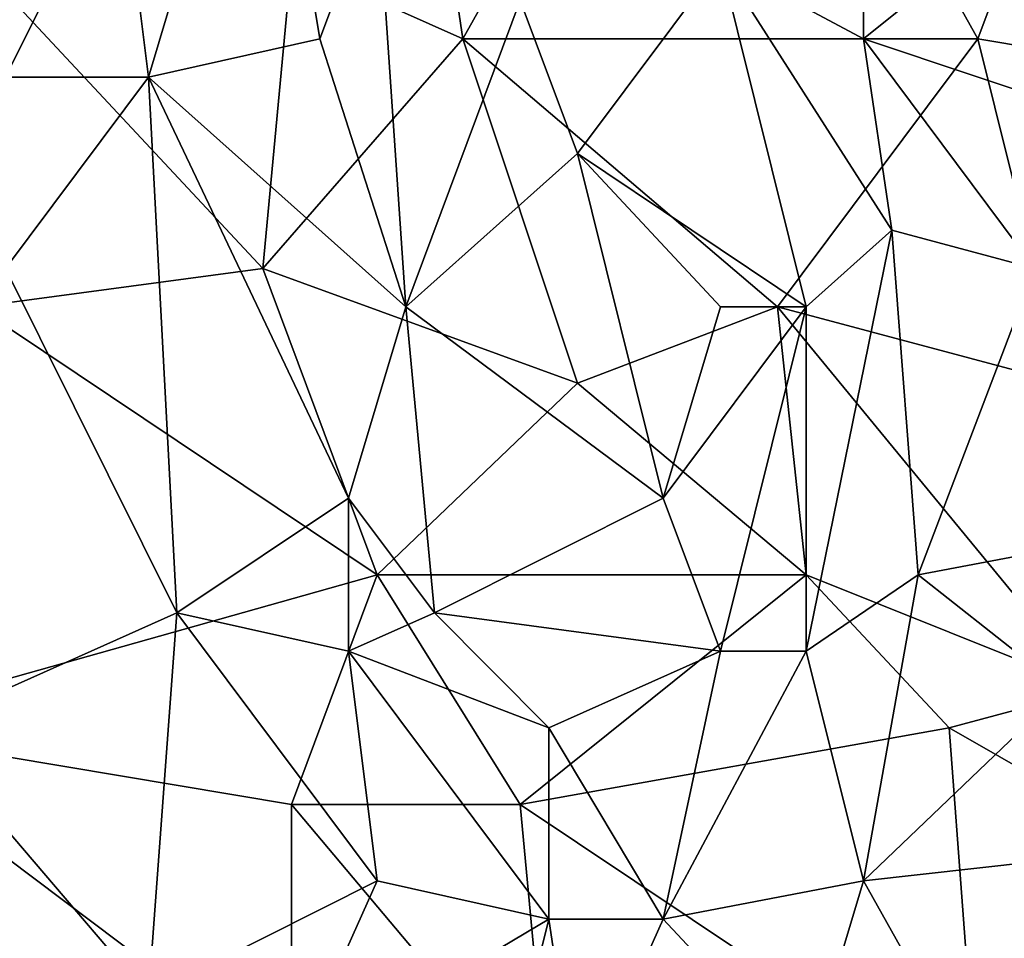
# Model space of a CAD drawing. Extents: x -0.3 to 0.3, y -0.266 to 0.266.
# Tile 80 of 256: x -0.159 to -0.114, y -0.014 to 0.029. Entities that reach past the tile are written whole.
import ezdxf

# ---------------------------------------------------------------- set-up
doc = ezdxf.new("R2010")
doc.units = 0

msp = doc.modelspace()

# ---------------------------------------------------------------- linework, layer by layer
for points in [[(-0.138704, 0.027753, 0.70914), (-0.141346, 0.045443, 0.709195), (-0.126811, 0.048981, 0.709234)], [(-0.114918, 0.027753, 0.709147), (-0.138704, 0.027753, 0.70914), (-0.126811, 0.048981, 0.709234)], [(-0.120204, 0.027753, 0.76734), (-0.120204, 0.048981, 0.767424), (-0.126811, 0.031291, 0.767998)], [(-0.126811, 0.048981, 0.709234), (-0.108311, 0.045443, 0.709202), (-0.114918, 0.027753, 0.709147)], [(-0.120204, 0.027753, 0.76734), (-0.10699, 0.038367, 0.766216), (-0.120204, 0.048981, 0.767424)], [(-0.146632, 0.031291, 0.709143), (-0.141346, 0.045443, 0.709195), (-0.138704, 0.027753, 0.70914)], [(-0.104347, 0.025984, 0.709113), (-0.114918, 0.027753, 0.709147), (-0.108311, 0.045443, 0.709202)], [(-0.15456, 0.036598, 0.770819), (-0.153239, 0.025984, 0.77065), (-0.147953, 0.043674, 0.770279)], [(-0.145311, 0.027753, 0.769919), (-0.147953, 0.043674, 0.770279), (-0.153239, 0.025984, 0.77065)], [(-0.145311, 0.027753, 0.769919), (-0.142668, 0.034829, 0.769688), (-0.147953, 0.043674, 0.770279)], [(-0.104347, 0.022446, 0.765939), (-0.10699, 0.038367, 0.766216), (-0.120204, 0.027753, 0.76734)], [(-0.161167, 0.036598, 0.771332), (-0.159846, 0.025984, 0.771168), (-0.15456, 0.036598, 0.770819)], [(-0.159846, 0.025984, 0.771168), (-0.153239, 0.025984, 0.77065), (-0.15456, 0.036598, 0.770819)], [(-0.145311, 0.027753, 0.769919), (-0.141346, 0.01537, 0.769488), (-0.142668, 0.034829, 0.769688)], [(-0.141346, 0.01537, 0.769488), (-0.136061, 0.029522, 0.768977), (-0.142668, 0.034829, 0.769688)], [(-0.161167, 0.031291, 0.709112), (-0.146632, 0.031291, 0.709143), (-0.147953, 0.017139, 0.709135)], [(-0.161167, 0.01537, 0.709114), (-0.161167, 0.031291, 0.709112), (-0.147953, 0.017139, 0.709135)], [(-0.147953, 0.017139, 0.709135), (-0.146632, 0.031291, 0.709143), (-0.138704, 0.027753, 0.70914)], [(-0.133418, 0.022446, 0.768678), (-0.126811, 0.031291, 0.767998), (-0.136061, 0.029522, 0.768977)], [(-0.133418, 0.022446, 0.768678), (-0.122847, 0.01537, 0.767479), (-0.126811, 0.031291, 0.767998)], [(-0.118882, 0.018908, 0.767135), (-0.120204, 0.027753, 0.76734), (-0.126811, 0.031291, 0.767998)], [(-0.122847, 0.01537, 0.767479), (-0.118882, 0.018908, 0.767135), (-0.126811, 0.031291, 0.767998)], [(-0.133418, 0.022446, 0.768678), (-0.136061, 0.029522, 0.768977), (-0.141346, 0.01537, 0.769488)], [(-0.141346, 0.01537, 0.769488), (-0.145311, 0.027753, 0.769919), (-0.153239, 0.025984, 0.77065)], [(-0.133418, 0.011832, 0.709169), (-0.147953, 0.017139, 0.709135), (-0.138704, 0.027753, 0.70914)], [(-0.124168, 0.01537, 0.709169), (-0.138704, 0.027753, 0.70914), (-0.114918, 0.027753, 0.709147)], [(-0.124168, 0.01537, 0.709169), (-0.133418, 0.011832, 0.709169), (-0.138704, 0.027753, 0.70914)], [(-0.124168, 0.01537, 0.709169), (-0.114918, 0.027753, 0.709147), (-0.110954, 0.011832, 0.709146)], [(-0.112275, 0.017139, 0.766557), (-0.104347, 0.022446, 0.765939), (-0.120204, 0.027753, 0.76734)], [(-0.112275, 0.017139, 0.766557), (-0.120204, 0.027753, 0.76734), (-0.118882, 0.018908, 0.767135)], [(-0.110954, 0.011832, 0.709146), (-0.114918, 0.027753, 0.709147), (-0.104347, 0.025984, 0.709113)], [(-0.153239, 0.025984, 0.77065), (-0.159846, 0.025984, 0.771168), (-0.159846, 0.017139, 0.771121)], [(-0.151918, 0.001218, 0.770413), (-0.153239, 0.025984, 0.77065), (-0.159846, 0.017139, 0.771121)], [(-0.143989, 0.006525, 0.769683), (-0.141346, 0.01537, 0.769488), (-0.153239, 0.025984, 0.77065)], [(-0.151918, 0.001218, 0.770413), (-0.143989, 0.006525, 0.769683), (-0.153239, 0.025984, 0.77065)], [(-0.141346, 0.01537, 0.769488), (-0.129454, 0.006525, 0.768073), (-0.133418, 0.022446, 0.768678)], [(-0.126811, 0.01537, 0.767892), (-0.122847, 0.01537, 0.767479), (-0.133418, 0.022446, 0.768678)], [(-0.129454, 0.006525, 0.768073), (-0.126811, 0.01537, 0.767892), (-0.133418, 0.022446, 0.768678)], [(-0.122847, -0.000551, 0.767347), (-0.117669, 0.002987, 0.766906), (-0.118882, 0.018908, 0.767135)], [(-0.122847, -0.000551, 0.767347), (-0.118882, 0.018908, 0.767135), (-0.122847, 0.01537, 0.767479)], [(-0.117669, 0.002987, 0.766906), (-0.112275, 0.017139, 0.766557), (-0.118882, 0.018908, 0.767135)], [(-0.16381, -0.004089, 0.771449), (-0.151918, 0.001218, 0.770413), (-0.159846, 0.017139, 0.771121)], [(-0.142668, 0.002987, 0.709183), (-0.161167, 0.01537, 0.709114), (-0.147953, 0.017139, 0.709135)], [(-0.142668, 0.002987, 0.709183), (-0.147953, 0.017139, 0.709135), (-0.133418, 0.011832, 0.709169)], [(-0.117669, 0.002987, 0.766906), (-0.108311, 0.004756, 0.766208), (-0.112275, 0.017139, 0.766557)], [(-0.167774, -0.004089, 0.709222), (-0.161167, 0.01537, 0.709114), (-0.142668, 0.002987, 0.709183)], [(-0.143989, 0.006525, 0.769683), (-0.140025, 0.001218, 0.769213), (-0.141346, 0.01537, 0.769488)], [(-0.140025, 0.001218, 0.769213), (-0.129454, 0.006525, 0.768073), (-0.141346, 0.01537, 0.769488)], [(-0.133418, 0.011832, 0.709169), (-0.124168, 0.01537, 0.709169), (-0.122847, 0.002987, 0.709194)], [(-0.129454, 0.006525, 0.768073), (-0.122847, 0.01537, 0.767479), (-0.126811, 0.01537, 0.767892)], [(-0.126811, -0.000551, 0.767731), (-0.122847, 0.01537, 0.767479), (-0.129454, 0.006525, 0.768073)], [(-0.126811, -0.000551, 0.767731), (-0.122847, -0.000551, 0.767347), (-0.122847, 0.01537, 0.767479)], [(-0.109633, -0.00232, 0.70918), (-0.124168, 0.01537, 0.709169), (-0.110954, 0.011832, 0.709146)], [(-0.122847, 0.002987, 0.709194), (-0.124168, 0.01537, 0.709169), (-0.109633, -0.00232, 0.70918)], [(-0.122847, 0.002987, 0.709194), (-0.142668, 0.002987, 0.709183), (-0.133418, 0.011832, 0.709169)], [(-0.143989, -0.000551, 0.769622), (-0.143989, 0.006525, 0.769683), (-0.151918, 0.001218, 0.770413)], [(-0.140025, 0.001218, 0.769213), (-0.143989, 0.006525, 0.769683), (-0.143989, -0.000551, 0.769622)], [(-0.126811, -0.000551, 0.767731), (-0.129454, 0.006525, 0.768073), (-0.140025, 0.001218, 0.769213)], [(-0.110954, -0.00232, 0.766441), (-0.108311, 0.004756, 0.766208), (-0.117669, 0.002987, 0.766906)], [(-0.167774, -0.004089, 0.709222), (-0.142668, 0.002987, 0.709183), (-0.146632, -0.007627, 0.709235)], [(-0.146632, -0.007627, 0.709235), (-0.142668, 0.002987, 0.709183), (-0.136061, -0.007627, 0.709231)], [(-0.136061, -0.007627, 0.709231), (-0.142668, 0.002987, 0.709183), (-0.122847, 0.002987, 0.709194)], [(-0.136061, -0.007627, 0.709231), (-0.122847, 0.002987, 0.709194), (-0.11624, -0.004089, 0.709202)], [(-0.122847, 0.002987, 0.709194), (-0.109633, -0.00232, 0.70918), (-0.11624, -0.004089, 0.709202)], [(-0.120204, -0.011165, 0.767225), (-0.117669, 0.002987, 0.766906), (-0.122847, -0.000551, 0.767347)], [(-0.120204, -0.011165, 0.767225), (-0.110954, -0.00232, 0.766441), (-0.117669, 0.002987, 0.766906)], [(-0.153239, -0.016472, 0.770632), (-0.151918, 0.001218, 0.770413), (-0.16381, -0.004089, 0.771449)], [(-0.142668, -0.011165, 0.769504), (-0.151918, 0.001218, 0.770413), (-0.153239, -0.016472, 0.770632)], [(-0.142668, -0.011165, 0.769504), (-0.143989, -0.000551, 0.769622), (-0.151918, 0.001218, 0.770413)], [(-0.143989, -0.000551, 0.769622), (-0.134739, -0.004089, 0.7686), (-0.140025, 0.001218, 0.769213)], [(-0.134739, -0.004089, 0.7686), (-0.126811, -0.000551, 0.767731), (-0.140025, 0.001218, 0.769213)], [(-0.143989, -0.000551, 0.769622), (-0.134739, -0.012934, 0.768645), (-0.134739, -0.004089, 0.7686)], [(-0.142668, -0.011165, 0.769504), (-0.134739, -0.012934, 0.768645), (-0.143989, -0.000551, 0.769622)], [(-0.134739, -0.004089, 0.7686), (-0.129454, -0.012934, 0.768097), (-0.126811, -0.000551, 0.767731)], [(-0.129454, -0.012934, 0.768097), (-0.120204, -0.011165, 0.767225), (-0.122847, -0.000551, 0.767347)], [(-0.129454, -0.012934, 0.768097), (-0.122847, -0.000551, 0.767347), (-0.126811, -0.000551, 0.767731)], [(-0.120204, -0.011165, 0.767225), (-0.104347, -0.009396, 0.766087), (-0.110954, -0.00232, 0.766441)], [(-0.10699, -0.009396, 0.709225), (-0.11624, -0.004089, 0.709202), (-0.109633, -0.00232, 0.70918)], [(-0.146632, -0.02001, 0.709347), (-0.167774, -0.004089, 0.709222), (-0.146632, -0.007627, 0.709235)], [(-0.165132, -0.018241, 0.709354), (-0.167774, -0.004089, 0.709222), (-0.146632, -0.02001, 0.709347)], [(-0.159846, -0.021779, 0.771377), (-0.153239, -0.016472, 0.770632), (-0.16381, -0.004089, 0.771449)], [(-0.114918, -0.021779, 0.709383), (-0.136061, -0.007627, 0.709231), (-0.11624, -0.004089, 0.709202)], [(-0.134739, -0.004089, 0.7686), (-0.134739, -0.012934, 0.768645), (-0.129454, -0.012934, 0.768097)], [(-0.114918, -0.021779, 0.709383), (-0.11624, -0.004089, 0.709202), (-0.10699, -0.009396, 0.709225)], [(-0.146632, -0.007627, 0.709235), (-0.136061, -0.007627, 0.709231), (-0.134739, -0.021779, 0.709376)], [(-0.146632, -0.02001, 0.709347), (-0.146632, -0.007627, 0.709235), (-0.134739, -0.021779, 0.709376)], [(-0.134739, -0.021779, 0.709376), (-0.136061, -0.007627, 0.709231), (-0.114918, -0.021779, 0.709383)], [(-0.11624, -0.018241, 0.767071), (-0.104347, -0.009396, 0.766087), (-0.120204, -0.011165, 0.767225)], [(-0.100383, -0.014703, 0.765937), (-0.104347, -0.009396, 0.766087), (-0.11624, -0.018241, 0.767071)], [(-0.096419, -0.027087, 0.70945), (-0.114918, -0.021779, 0.709383), (-0.10699, -0.009396, 0.709225)], [(-0.146632, -0.02001, 0.769985), (-0.142668, -0.011165, 0.769504), (-0.153239, -0.016472, 0.770632)], [(-0.146632, -0.02001, 0.769985), (-0.134739, -0.012934, 0.768645), (-0.142668, -0.011165, 0.769504)], [(-0.122847, -0.02001, 0.767626), (-0.120204, -0.011165, 0.767225), (-0.129454, -0.012934, 0.768097)], [(-0.122847, -0.02001, 0.767626), (-0.11624, -0.018241, 0.767071), (-0.120204, -0.011165, 0.767225)], [(-0.146632, -0.02001, 0.769985), (-0.138704, -0.028856, 0.769352), (-0.134739, -0.012934, 0.768645)], [(-0.138704, -0.028856, 0.769352), (-0.133418, -0.021779, 0.768666), (-0.134739, -0.012934, 0.768645)], [(-0.133418, -0.021779, 0.768666), (-0.129454, -0.012934, 0.768097), (-0.134739, -0.012934, 0.768645)], [(-0.133418, -0.021779, 0.768666), (-0.122847, -0.02001, 0.767626), (-0.129454, -0.012934, 0.768097)]]:
    msp.add_3dface(points)

doc.saveas('drawing.dxf')
